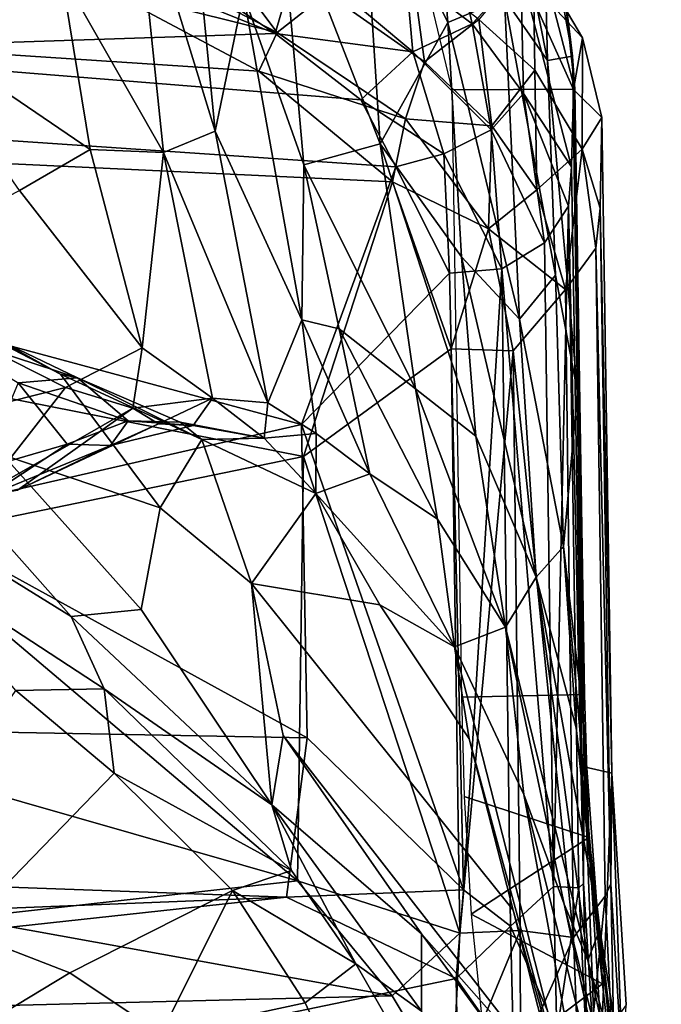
# Model space of a CAD drawing. Header units: millimetres. Extents: x -320 to 320, y -487 to 330.
# Tile 185 of 188: x 197 to 220, y 179 to 215. Entities that reach past the tile are written whole.
import ezdxf

# ---------------------------------------------------------------- set-up
doc = ezdxf.new("R2010")
doc.units = ezdxf.units.MM
doc.layers.add('Layer 01', color=7, linetype='Continuous', true_color=0x000000)

msp = doc.modelspace()

# ---------------------------------------------------------------- linework, layer by layer
at = {"layer": 'Layer 01'}
for points in [[(192.519, 214.923, 710.707), (190.826, 227.949, 769.146), (194.431, 229.818, 773.022), (198.324, 216.734, 711.022)], [(200.979, 220.642, 726.888), (202.612, 224.765, 747.155), (203.956, 210.93, 685.365)], [(203.956, 210.93, 685.365), (202.612, 224.765, 747.155), (204.998, 215.95, 711.188)], [(212.485, 214.908, 744.622), (209.307, 221.296, 755.512), (211.832, 222.984, 778.978)], [(212.485, 214.908, 744.622), (211.832, 222.984, 778.978), (214.552, 215.797, 765.544)], [(216.13, 213.518, 771.457), (214.552, 215.797, 765.544), (214.336, 222.589, 796.44)], [(216.13, 213.518, 771.457), (214.336, 222.589, 796.44), (215.988, 219.535, 797.81)], [(209.307, 221.296, 755.512), (210.005, 210.461, 707.631), (206.292, 220.007, 735.084)], [(212.485, 214.908, 744.622), (210.005, 210.461, 707.631), (209.307, 221.296, 755.512)], [(200.979, 220.642, 726.888), (202.063, 210.154, 680.373), (198.324, 216.734, 711.022)], [(202.063, 210.154, 680.373), (200.979, 220.642, 726.888), (203.956, 210.93, 685.365)], [(204.998, 215.95, 711.188), (206.292, 220.007, 735.084), (207.205, 209.694, 690.025)], [(210.005, 210.461, 707.631), (207.205, 209.694, 690.025), (206.292, 220.007, 735.084)], [(213.37, 214.859, 821.062), (210.948, 216.696, 826.866), (212.323, 219.554, 824.002)], [(212.323, 219.554, 824.002), (215.15, 216.771, 814.761), (213.37, 214.859, 821.062)], [(216.13, 213.518, 771.457), (215.988, 219.535, 797.81), (217.045, 213.681, 791.656)], [(216.676, 216.697, 801.008), (217.045, 213.681, 791.656), (215.988, 219.535, 797.81)], [(206.236, 214.552, 831.901), (202.795, 219.111, 838.574), (201.408, 217.055, 837.535)], [(206.236, 214.552, 831.901), (208.046, 215.986, 832.167), (202.795, 219.111, 838.574)], [(177.852, 218.572, 836.289), (185.848, 214.423, 826.703), (199.977, 216.115, 836), (193.554, 218.766, 840.914)], [(206.162, 214.512, 830.08), (187.014, 213.88, 821.71), (183.332, 216.55, 829.161), (196.812, 218.29, 838.046)], [(196.812, 218.29, 838.046), (200.88, 218.024, 837.321), (206.162, 214.512, 830.08)], [(206.162, 214.512, 830.08), (200.88, 218.024, 837.321), (206.987, 217.373, 832.835)], [(206.162, 214.512, 830.08), (206.987, 217.373, 832.835), (211.204, 213.833, 824.515)], [(206.987, 217.373, 832.835), (210.948, 216.696, 826.866), (211.204, 213.833, 824.515)], [(215.671, 213.163, 816.514), (215.605, 217.422, 817.401), (213.622, 215.018, 823.195)], [(215.605, 217.422, 817.401), (217.41, 214.355, 805.738), (215.15, 216.771, 814.761)], [(215.605, 217.422, 817.401), (215.671, 213.163, 816.514), (217.399, 210.27, 805.617), (217.41, 214.355, 805.738)], [(206.236, 214.552, 831.901), (201.408, 217.055, 837.535), (199.977, 216.115, 836)], [(208.046, 215.986, 832.167), (211.628, 213.468, 825.616), (211.164, 216.916, 828.57)], [(211.164, 216.916, 828.57), (211.628, 213.468, 825.616), (213.622, 215.018, 823.195)], [(192.519, 214.923, 710.707), (198.324, 216.734, 711.022), (199.376, 210.253, 682.351)], [(199.376, 210.253, 682.351), (198.324, 216.734, 711.022), (202.063, 210.154, 680.373)], [(211.204, 213.833, 824.515), (210.948, 216.696, 826.866), (213.37, 214.859, 821.062)], [(215.253, 212.307, 813.452), (213.37, 214.859, 821.062), (215.15, 216.771, 814.761)], [(217.41, 214.355, 805.738), (217.087, 212.459, 797.932), (215.15, 216.771, 814.761)], [(215.15, 216.771, 814.761), (217.087, 212.459, 797.932), (217.007, 209.621, 799.4)], [(217.007, 209.621, 799.4), (215.253, 212.307, 813.452), (215.15, 216.771, 814.761)], [(216.303, 215.676, 806.861), (217.13, 212.469, 794.001), (216.676, 216.697, 801.008)], [(216.676, 216.697, 801.008), (217.13, 212.469, 794.001), (217.045, 213.681, 791.656)], [(185.848, 214.423, 826.703), (205.562, 213.124, 828.92), (199.977, 216.115, 836)], [(206.236, 214.552, 831.901), (199.977, 216.115, 836), (205.562, 213.124, 828.92)], [(203.956, 210.93, 685.365), (204.998, 215.95, 711.188), (207.134, 204.013, 661.976)], [(204.998, 215.95, 711.188), (207.205, 209.694, 690.025), (207.134, 204.013, 661.976)], [(208.046, 215.986, 832.167), (206.236, 214.552, 831.901), (210.926, 211.384, 823.256), (211.628, 213.468, 825.616)], [(215.105, 204.042, 716.153), (212.485, 214.908, 744.622), (214.552, 215.797, 765.544)], [(214.552, 215.797, 765.544), (216.426, 205.655, 740.012), (215.105, 204.042, 716.153)], [(216.13, 213.518, 771.457), (216.426, 205.655, 740.012), (214.552, 215.797, 765.544)], [(216.303, 215.676, 806.861), (211.882, 215.548, 805.92), (212.626, 212.444, 793.862), (217.13, 212.469, 794.001)], [(196.788, 208.757, 679.586), (192.519, 214.923, 710.707), (199.376, 210.253, 682.351)], [(212.988, 206.32, 707.871), (210.005, 210.461, 707.631), (212.485, 214.908, 744.622)], [(214.073, 210.976, 815.28), (211.204, 213.833, 824.515), (213.37, 214.859, 821.062)], [(214.099, 211.122, 818.139), (213.622, 215.018, 823.195), (211.628, 213.468, 825.616)], [(215.105, 204.042, 716.153), (212.988, 206.32, 707.871), (212.485, 214.908, 744.622)], [(214.073, 210.976, 815.28), (213.37, 214.859, 821.062), (215.253, 212.307, 813.452)], [(214.099, 211.122, 818.139), (215.671, 213.163, 816.514), (213.622, 215.018, 823.195)], [(210.455, 209.077, 816.801), (205.562, 213.124, 828.92), (185.848, 214.423, 826.703), (188.224, 210.124, 812.492)], [(206.162, 214.512, 830.08), (209.3, 212.084, 823.246), (187.014, 213.88, 821.71)], [(210.926, 211.384, 823.256), (206.236, 214.552, 831.901), (205.562, 213.124, 828.92)], [(209.3, 212.084, 823.246), (206.162, 214.512, 830.08), (211.204, 213.833, 824.515)], [(217.41, 214.355, 805.738), (218.118, 211.433, 793.878), (217.087, 212.459, 797.932)], [(217.41, 214.355, 805.738), (217.399, 210.27, 805.617), (218.118, 211.433, 793.878)], [(187.014, 213.88, 821.71), (209.3, 212.084, 823.246), (210.575, 209.627, 814.934), (189.19, 211.072, 812.506)], [(212.335, 210.103, 816.022), (209.3, 212.084, 823.246), (211.204, 213.833, 824.515)], [(212.335, 210.103, 816.022), (211.204, 213.833, 824.515), (214.073, 210.976, 815.28)], [(217.235, 201.369, 741.264), (216.13, 213.518, 771.457), (217.045, 213.681, 791.656)], [(217.13, 212.469, 794.001), (217.235, 201.369, 741.264), (217.045, 213.681, 791.656)], [(210.926, 211.384, 823.256), (214.099, 211.122, 818.139), (211.628, 213.468, 825.616)], [(216.13, 213.518, 771.457), (217.235, 201.369, 741.264), (216.426, 205.655, 740.012)], [(210.926, 211.384, 823.256), (205.562, 213.124, 828.92), (210.455, 209.077, 816.801)], [(215.736, 208.783, 809.591), (215.671, 213.163, 816.514), (214.099, 211.122, 818.139)], [(215.736, 208.783, 809.591), (217.399, 210.27, 805.617), (215.671, 213.163, 816.514)], [(217.13, 212.469, 794.001), (212.626, 212.444, 793.862), (212.983, 190.192, 704.65), (217.483, 190.285, 705.081)], [(216.023, 206.844, 799.093), (214.073, 210.976, 815.28), (215.253, 212.307, 813.452)], [(216.023, 206.844, 799.093), (215.253, 212.307, 813.452), (216.899, 208.177, 797.845)], [(216.899, 208.177, 797.845), (215.253, 212.307, 813.452), (217.007, 209.621, 799.4)], [(217.087, 212.459, 797.932), (217.449, 183.363, 695.345), (217.007, 209.621, 799.4)], [(218.485, 187.407, 697.651), (217.48, 187.631, 698.597), (217.087, 212.459, 797.932), (218.118, 211.433, 793.878)], [(217.48, 187.631, 698.597), (217.449, 183.363, 695.345), (217.087, 212.459, 797.932)], [(217.483, 190.285, 705.081), (217.235, 201.369, 741.264), (217.13, 212.469, 794.001)], [(210.575, 209.627, 814.934), (209.3, 212.084, 823.246), (212.335, 210.103, 816.022)], [(210.926, 211.384, 823.256), (210.455, 209.077, 816.801), (213.969, 207.347, 809.283)], [(213.969, 207.347, 809.283), (214.099, 211.122, 818.139), (210.926, 211.384, 823.256)], [(213.969, 207.347, 809.283), (215.736, 208.783, 809.591), (214.099, 211.122, 818.139)], [(217.399, 210.27, 805.617), (218.061, 208.113, 793.688), (218.118, 211.433, 793.878)], [(218.061, 208.113, 793.688), (218.485, 187.407, 697.651), (218.118, 211.433, 793.878)], [(207.123, 200.182, 776.107), (191.72, 204.338, 787.068), (189.19, 211.072, 812.506), (210.575, 209.627, 814.934)], [(202.063, 210.154, 680.373), (203.956, 210.93, 685.365), (205.884, 200.975, 645.137)], [(205.884, 200.975, 645.137), (203.956, 210.93, 685.365), (207.134, 204.013, 661.976)], [(214.461, 205.884, 799.855), (212.335, 210.103, 816.022), (214.073, 210.976, 815.28)], [(214.461, 205.884, 799.855), (214.073, 210.976, 815.28), (216.023, 206.844, 799.093)], [(210.005, 210.461, 707.631), (211.293, 201.489, 673.431), (207.205, 209.694, 690.025)], [(213.512, 199.752, 682.457), (210.005, 210.461, 707.631), (212.988, 206.32, 707.871)], [(213.512, 199.752, 682.457), (211.293, 201.489, 673.431), (210.005, 210.461, 707.631)], [(188.224, 210.124, 812.492), (191.618, 202.09, 782.237), (207.196, 199.008, 775.589), (210.455, 209.077, 816.801)], [(201.288, 202.986, 652.558), (196.788, 208.757, 679.586), (199.376, 210.253, 682.351)], [(201.288, 202.986, 652.558), (199.376, 210.253, 682.351), (202.063, 210.154, 680.373)], [(203.858, 201.144, 643.621), (201.288, 202.986, 652.558), (202.063, 210.154, 680.373)], [(203.858, 201.144, 643.621), (202.063, 210.154, 680.373), (205.884, 200.975, 645.137)], [(210.575, 209.627, 814.934), (212.335, 210.103, 816.022), (212.541, 205.731, 800.278)], [(212.541, 205.731, 800.278), (212.335, 210.103, 816.022), (214.461, 205.884, 799.855)], [(216.787, 205.131, 795.235), (217.399, 210.27, 805.617), (215.736, 208.783, 809.591)], [(216.787, 205.131, 795.235), (217.906, 206.639, 792.713), (217.399, 210.27, 805.617)], [(217.399, 210.27, 805.617), (217.906, 206.639, 792.713), (218.061, 208.113, 793.688)], [(208.506, 203.683, 666.764), (207.134, 204.013, 661.976), (207.205, 209.694, 690.025)], [(211.293, 201.489, 673.431), (208.506, 203.683, 666.764), (207.205, 209.694, 690.025)], [(210.575, 209.627, 814.934), (212.541, 205.731, 800.278), (207.123, 200.182, 776.107)], [(217.449, 183.363, 695.345), (216.899, 208.177, 797.845), (217.007, 209.621, 799.4)], [(212.598, 202.958, 793.312), (210.455, 209.077, 816.801), (207.196, 199.008, 775.589)], [(212.598, 202.958, 793.312), (213.969, 207.347, 809.283), (210.455, 209.077, 816.801)], [(196.788, 208.757, 679.586), (201.288, 202.986, 652.558), (198.482, 201.541, 650.758), (190.552, 205.549, 676.58)], [(213.969, 207.347, 809.283), (216.787, 205.131, 795.235), (215.736, 208.783, 809.591)], [(216.356, 183.243, 705.537), (216.023, 206.844, 799.093), (216.899, 208.177, 797.845)], [(216.356, 183.243, 705.537), (216.899, 208.177, 797.845), (217.281, 183.202, 698.862)], [(216.899, 208.177, 797.845), (217.449, 183.363, 695.345), (217.281, 183.202, 698.862)], [(218.061, 208.113, 793.688), (217.906, 206.639, 792.713), (218.448, 183.342, 695.391)], [(218.448, 183.342, 695.391), (218.485, 187.407, 697.651), (218.061, 208.113, 793.688)], [(212.598, 202.958, 793.312), (214.878, 202.88, 791.784), (213.969, 207.347, 809.283)], [(214.878, 202.88, 791.784), (216.787, 205.131, 795.235), (213.969, 207.347, 809.283)], [(214.461, 205.884, 799.855), (216.023, 206.844, 799.093), (216.356, 183.243, 705.537)], [(216.787, 205.131, 795.235), (217.085, 181.374, 700.951), (218.245, 182.892, 698.619), (217.906, 206.639, 792.713)], [(218.448, 183.342, 695.391), (217.906, 206.639, 792.713), (218.245, 182.892, 698.619)], [(215.714, 194.588, 680.796), (212.988, 206.32, 707.871), (215.105, 204.042, 716.153)], [(215.714, 194.588, 680.796), (213.512, 199.752, 682.457), (212.988, 206.32, 707.871)], [(213.056, 183.131, 710.229), (207.123, 200.182, 776.107), (212.541, 205.731, 800.278)], [(213.056, 183.131, 710.229), (212.541, 205.731, 800.278), (214.461, 205.884, 799.855)], [(214.781, 181.79, 704.052), (213.056, 183.131, 710.229), (214.461, 205.884, 799.855)], [(214.781, 181.79, 704.052), (214.461, 205.884, 799.855), (216.356, 183.243, 705.537)], [(193.306, 200.232, 653.731), (190.552, 205.549, 676.58), (198.482, 201.541, 650.758)], [(215.105, 204.042, 716.153), (216.426, 205.655, 740.012), (216.724, 195.708, 700.168)], [(216.426, 205.655, 740.012), (217.235, 201.369, 741.264), (216.724, 195.708, 700.168)], [(214.878, 202.88, 791.784), (217.085, 181.374, 700.951), (216.787, 205.131, 795.235)], [(192.525, 196.84, 757.362), (191.72, 204.338, 787.068), (207.123, 200.182, 776.107)], [(193.65, 203.614, 623.219), (198.912, 201.895, 625.059), (194.229, 204.136, 621.427)], [(194.229, 204.136, 621.427), (198.296, 202.029, 621.685), (194.276, 204.234, 619.766)], [(194.229, 204.136, 621.427), (198.912, 201.895, 625.059), (198.296, 202.029, 621.685)], [(196.185, 199.074, 602.189), (194.276, 204.234, 619.766), (198.296, 202.029, 621.685), (201.943, 197.12, 612.899)], [(205.884, 200.975, 645.137), (207.134, 204.013, 661.976), (207.655, 199.846, 645.115)], [(209.62, 198.367, 647.453), (207.134, 204.013, 661.976), (208.506, 203.683, 666.764)], [(207.134, 204.013, 661.976), (209.62, 198.367, 647.453), (207.655, 199.846, 645.115)], [(215.105, 204.042, 716.153), (216.724, 195.708, 700.168), (215.714, 194.588, 680.796)], [(193.65, 203.614, 623.219), (196.746, 201.707, 626.02), (198.912, 201.895, 625.059)], [(211.293, 201.489, 673.431), (212.104, 196.712, 656.048), (208.506, 203.683, 666.764)], [(208.506, 203.683, 666.764), (212.104, 196.712, 656.048), (209.62, 198.367, 647.453)], [(200.946, 200.779, 643.794), (198.482, 201.541, 650.758), (201.288, 202.986, 652.558)], [(200.946, 200.779, 643.794), (201.288, 202.986, 652.558), (203.858, 201.144, 643.621)], [(207.196, 199.008, 775.589), (212.917, 181.541, 707.996), (212.598, 202.958, 793.312)], [(212.917, 181.541, 707.996), (214.878, 202.88, 791.784), (212.598, 202.958, 793.312)], [(214.878, 202.88, 791.784), (212.917, 181.541, 707.996), (215.133, 181.64, 707.209)], [(215.133, 181.64, 707.209), (217.085, 181.374, 700.951), (214.878, 202.88, 791.784)], [(191.618, 202.09, 782.237), (192.24, 195.934, 757.765), (207.196, 199.008, 775.589)], [(196.746, 201.707, 626.02), (200.767, 200.312, 630.047), (198.912, 201.895, 625.059)], [(203.472, 199.632, 627.121), (198.296, 202.029, 621.685), (198.912, 201.895, 625.059)], [(198.296, 202.029, 621.685), (203.472, 199.632, 627.121), (201.943, 197.12, 612.899)], [(198.912, 201.895, 625.059), (202.675, 200.27, 629.555), (203.472, 199.632, 627.121)], [(202.675, 200.27, 629.555), (198.912, 201.895, 625.059), (200.767, 200.312, 630.047)], [(193.306, 200.232, 653.731), (198.482, 201.541, 650.758), (195.413, 197.62, 640.447)], [(200.946, 200.779, 643.794), (195.413, 197.62, 640.447), (198.482, 201.541, 650.758)], [(195.425, 198.553, 629.082), (198.54, 199.462, 630.44), (196.746, 201.707, 626.02)], [(198.54, 199.462, 630.44), (200.767, 200.312, 630.047), (196.746, 201.707, 626.02)], [(214.588, 192.751, 658.376), (211.293, 201.489, 673.431), (213.512, 199.752, 682.457)], [(214.588, 192.751, 658.376), (212.104, 196.712, 656.048), (211.293, 201.489, 673.431)], [(216.724, 195.708, 700.168), (217.235, 201.369, 741.264), (217.432, 189.608, 694.662)], [(217.235, 201.369, 741.264), (217.483, 190.285, 705.081), (217.432, 189.608, 694.662)], [(203.858, 201.144, 643.621), (201.878, 200.205, 638.756), (200.946, 200.779, 643.794)], [(203.858, 201.144, 643.621), (203.15, 200.148, 635.653), (201.878, 200.205, 638.756)], [(205.758, 199.685, 636.905), (203.15, 200.148, 635.653), (203.858, 201.144, 643.621)], [(205.884, 200.975, 645.137), (205.758, 199.685, 636.905), (203.858, 201.144, 643.621)], [(191.739, 200.974, 596.91), (198.687, 193.138, 587.527), (191.676, 197.479, 585.611)], [(198.687, 193.138, 587.527), (191.739, 200.974, 596.91), (196.185, 199.074, 602.189), (201.245, 193.4, 596.299)], [(195.413, 197.62, 640.447), (200.946, 200.779, 643.794), (196.72, 197.779, 636.441)], [(201.878, 200.205, 638.756), (196.72, 197.779, 636.441), (200.946, 200.779, 643.794)], [(207.655, 199.846, 645.115), (205.758, 199.685, 636.905), (205.884, 200.975, 645.137)], [(200.767, 200.312, 630.047), (198.54, 199.462, 630.44), (200.128, 199.41, 633.998)], [(200.128, 199.41, 633.998), (203.15, 200.148, 635.653), (200.767, 200.312, 630.047)], [(203.15, 200.148, 635.653), (202.675, 200.27, 629.555), (200.767, 200.312, 630.047)], [(207.332, 188.697, 730.086), (192.525, 196.84, 757.362), (207.123, 200.182, 776.107)], [(201.878, 200.205, 638.756), (200.128, 199.41, 633.998), (196.72, 197.779, 636.441)], [(203.15, 200.148, 635.653), (200.128, 199.41, 633.998), (201.878, 200.205, 638.756)], [(205.758, 199.685, 636.905), (202.675, 200.27, 629.555), (203.15, 200.148, 635.653)], [(203.472, 199.632, 627.121), (202.675, 200.27, 629.555), (205.758, 199.685, 636.905)], [(207.332, 188.697, 730.086), (207.123, 200.182, 776.107), (213.056, 183.131, 710.229)], [(203.472, 199.632, 627.121), (205.295, 194.356, 613.903), (201.943, 197.12, 612.899)], [(207.648, 197.648, 634.186), (203.472, 199.632, 627.121), (205.758, 199.685, 636.905)], [(207.648, 197.648, 634.186), (205.295, 194.356, 613.903), (203.472, 199.632, 627.121)], [(207.648, 197.648, 634.186), (205.758, 199.685, 636.905), (207.655, 199.846, 645.115)], [(207.655, 199.846, 645.115), (209.62, 198.367, 647.453), (207.648, 197.648, 634.186)], [(215.714, 194.588, 680.796), (214.588, 192.751, 658.376), (213.512, 199.752, 682.457)], [(198.54, 199.462, 630.44), (195.425, 198.553, 629.082), (195.676, 197.593, 631.903)], [(198.54, 199.462, 630.44), (195.676, 197.593, 631.903), (200.128, 199.41, 633.998)], [(195.676, 197.593, 631.903), (196.72, 197.779, 636.441), (200.128, 199.41, 633.998)], [(192.24, 195.934, 757.765), (206.977, 183.45, 712.86), (207.196, 199.008, 775.589)], [(196.185, 199.074, 602.189), (201.943, 197.12, 612.899), (201.245, 193.4, 596.299)], [(212.917, 181.541, 707.996), (207.196, 199.008, 775.589), (206.977, 183.45, 712.86)], [(212.73, 192.037, 640.148), (207.648, 197.648, 634.186), (209.62, 198.367, 647.453)], [(212.73, 192.037, 640.148), (209.62, 198.367, 647.453), (212.104, 196.712, 656.048)], [(191.676, 197.479, 585.611), (198.687, 193.138, 587.527), (199.898, 190.491, 585.208), (192.61, 195.251, 583.757)], [(205.295, 194.356, 613.903), (207.648, 197.648, 634.186), (209.987, 193.573, 629.917)], [(209.987, 193.573, 629.917), (207.648, 197.648, 634.186), (212.73, 192.037, 640.148)], [(201.943, 197.12, 612.899), (205.295, 194.356, 613.903), (206.029, 186.241, 586.936), (201.245, 193.4, 596.299)], [(192.121, 188.978, 724.981), (170.624, 194.05, 738.037), (192.525, 196.84, 757.362), (207.332, 188.697, 730.086)], [(212.104, 196.712, 656.048), (214.588, 192.751, 658.376), (212.73, 192.037, 640.148)], [(192.24, 195.934, 757.765), (192.866, 187.494, 723.401), (206.977, 183.45, 712.86)], [(215.714, 194.588, 680.796), (216.724, 195.708, 700.168), (217.181, 189.066, 678.127)], [(216.724, 195.708, 700.168), (218.144, 179.681, 670.217), (217.181, 189.066, 678.127)], [(217.432, 189.608, 694.662), (218.144, 179.681, 670.217), (216.724, 195.708, 700.168)], [(196.656, 190.425, 583.137), (192.61, 195.251, 583.757), (199.898, 190.491, 585.208)], [(217.614, 180.531, 636.52), (214.588, 192.751, 658.376), (215.714, 194.588, 680.796)], [(215.714, 194.588, 680.796), (218.047, 181.687, 655.903), (217.614, 180.531, 636.52)], [(215.714, 194.588, 680.796), (217.181, 189.066, 678.127), (218.047, 181.687, 655.903)], [(206.447, 188.786, 597.955), (206.029, 186.241, 586.936), (205.295, 194.356, 613.903)], [(213.257, 188.654, 629.462), (214.873, 182.38, 613.986), (205.295, 194.356, 613.903), (209.987, 193.573, 629.917)], [(214.873, 182.38, 613.986), (216.554, 175.801, 598.337), (206.447, 188.786, 597.955), (205.295, 194.356, 613.903)], [(213.257, 188.654, 629.462), (209.987, 193.573, 629.917), (212.73, 192.037, 640.148)], [(198.687, 193.138, 587.527), (201.245, 193.4, 596.299), (206.029, 186.241, 586.936)], [(198.687, 193.138, 587.527), (206.029, 186.241, 586.936), (199.898, 190.491, 585.208)], [(214.588, 192.751, 658.376), (215.26, 186.617, 637.516), (212.73, 192.037, 640.148)], [(214.588, 192.751, 658.376), (217.614, 180.531, 636.52), (216.742, 182.602, 634.866)], [(214.588, 192.751, 658.376), (216.742, 182.602, 634.866), (215.26, 186.617, 637.516)], [(218.302, 170.167, 587.039), (212.73, 192.037, 640.148), (215.26, 186.617, 637.516)], [(218.302, 170.167, 587.039), (213.257, 188.654, 629.462), (212.73, 192.037, 640.148)], [(200.263, 187.399, 583.062), (194.654, 181.627, 579.257), (192.273, 184.049, 579.668), (196.656, 190.425, 583.137)], [(200.263, 187.399, 583.062), (196.656, 190.425, 583.137), (199.898, 190.491, 585.208)], [(206.756, 183.833, 583.754), (200.263, 187.399, 583.062), (199.898, 190.491, 585.208)], [(206.029, 186.241, 586.936), (206.756, 183.833, 583.754), (199.898, 190.491, 585.208)], [(212.983, 190.192, 704.65), (213.084, 186.552, 691.762), (217.65, 185.047, 686.693), (217.483, 190.285, 705.081)], [(217.483, 190.285, 705.081), (217.65, 185.047, 686.693), (217.432, 189.608, 694.662)], [(217.432, 189.608, 694.662), (217.65, 185.047, 686.693), (218.144, 179.681, 670.217)], [(207.332, 188.697, 730.086), (206.575, 182.853, 706.14), (174.432, 184.018, 697.305), (192.121, 188.978, 724.981)], [(206.029, 186.241, 586.936), (206.447, 188.786, 597.955), (211.514, 181.512, 591.991)], [(216.554, 175.801, 598.337), (211.514, 181.512, 591.991), (206.447, 188.786, 597.955)], [(218.047, 181.687, 655.903), (217.181, 189.066, 678.127), (218.144, 179.681, 670.217)], [(206.575, 182.853, 706.14), (207.332, 188.697, 730.086), (213.056, 183.131, 710.229)], [(218.302, 170.167, 587.039), (214.873, 182.38, 613.986), (213.257, 188.654, 629.462)], [(192.866, 187.494, 723.401), (194.704, 182.091, 702.095), (206.977, 183.45, 712.86)], [(194.654, 181.627, 579.257), (200.263, 187.399, 583.062), (204.598, 183.103, 581.818), (198.641, 180.083, 579.037)], [(204.598, 183.103, 581.818), (200.263, 187.399, 583.062), (206.756, 183.833, 583.754)], [(217.48, 187.631, 698.597), (217.928, 175.846, 671.667), (217.449, 183.363, 695.345)], [(218.485, 187.407, 697.651), (218.112, 177.627, 666.678), (217.48, 187.631, 698.597)], [(217.48, 187.631, 698.597), (218.112, 177.627, 666.678), (217.928, 175.846, 671.667)], [(218.485, 187.407, 697.651), (219.017, 178.908, 670.837), (218.112, 177.627, 666.678)], [(218.448, 183.342, 695.391), (218.896, 176.274, 673.054), (218.485, 187.407, 697.651)], [(218.485, 187.407, 697.651), (218.896, 176.274, 673.054), (219.017, 178.908, 670.837)], [(219.758, 168.629, 595.675), (215.26, 186.617, 637.516), (216.742, 182.602, 634.866)], [(218.302, 170.167, 587.039), (215.26, 186.617, 637.516), (219.758, 168.629, 595.675)], [(209.109, 180.408, 581.079), (206.756, 183.833, 583.754), (206.029, 186.241, 586.936)], [(209.109, 180.408, 581.079), (206.029, 186.241, 586.936), (211.523, 178.674, 581.651)], [(211.514, 181.512, 591.991), (211.523, 178.674, 581.651), (206.029, 186.241, 586.936)], [(213.337, 182.232, 677.706), (217.65, 185.047, 686.693), (213.084, 186.552, 691.762)], [(218.144, 179.681, 670.217), (217.65, 185.047, 686.693), (213.337, 182.232, 677.706)], [(170.507, 181.431, 685.731), (174.432, 184.018, 697.305), (206.575, 182.853, 706.14)], [(204.598, 183.103, 581.818), (206.756, 183.833, 583.754), (209.109, 180.408, 581.079)], [(206.977, 183.45, 712.86), (194.704, 182.091, 702.095), (210.446, 179.245, 698.364)], [(210.446, 179.245, 698.364), (212.917, 181.541, 707.996), (206.977, 183.45, 712.86)], [(217.281, 183.202, 698.862), (217.449, 183.363, 695.345), (217.596, 176.656, 677.879)], [(217.449, 183.363, 695.345), (217.928, 175.846, 671.667), (217.596, 176.656, 677.879)], [(218.245, 182.892, 698.619), (218.598, 175.68, 675.841), (218.448, 183.342, 695.391)], [(218.448, 183.342, 695.391), (218.598, 175.68, 675.841), (218.896, 176.274, 673.054)], [(201.984, 177.849, 577.598), (198.641, 180.083, 579.037), (204.598, 183.103, 581.818)], [(207.254, 178.987, 579), (201.984, 177.849, 577.598), (204.598, 183.103, 581.818)], [(207.254, 178.987, 579), (204.598, 183.103, 581.818), (209.109, 180.408, 581.079)], [(213.056, 183.131, 710.229), (212.787, 179.879, 697.933), (206.575, 182.853, 706.14)], [(214.781, 181.79, 704.052), (212.787, 179.879, 697.933), (213.056, 183.131, 710.229)], [(214.781, 181.79, 704.052), (216.356, 183.243, 705.537), (216.469, 177.905, 686.939)], [(216.469, 177.905, 686.939), (216.356, 183.243, 705.537), (217.281, 183.202, 698.862)], [(216.469, 177.905, 686.939), (217.281, 183.202, 698.862), (217.596, 176.656, 677.879)], [(170.507, 181.431, 685.731), (206.575, 182.853, 706.14), (171.758, 179.072, 677.379)], [(171.758, 179.072, 677.379), (206.575, 182.853, 706.14), (212.787, 179.879, 697.933), (189.843, 175.122, 671.352)], [(216.742, 182.602, 634.866), (217.614, 180.531, 636.52), (220.3, 168.219, 605.986)], [(219.758, 168.629, 595.675), (216.742, 182.602, 634.866), (220.3, 168.219, 605.986)], [(217.36, 174.071, 677.355), (218.245, 182.892, 698.619), (217.085, 181.374, 700.951)], [(217.36, 174.071, 677.355), (218.598, 175.68, 675.841), (218.245, 182.892, 698.619)], [(218.302, 170.167, 587.039), (216.554, 175.801, 598.337), (214.873, 182.38, 613.986)], [(194.704, 182.091, 702.095), (171.453, 178.268, 678.16), (210.446, 179.245, 698.364)], [(213.923, 176.506, 660.869), (218.144, 179.681, 670.217), (213.337, 182.232, 677.706)], [(194.654, 181.627, 579.257), (198.641, 180.083, 579.037), (191.296, 175.646, 575.897)], [(210.446, 179.245, 698.364), (212.622, 175.591, 686.837), (212.917, 181.541, 707.996)], [(215.133, 181.64, 707.209), (212.622, 175.591, 686.837), (215.147, 177.04, 690.931)], [(212.622, 175.591, 686.837), (215.133, 181.64, 707.209), (212.917, 181.541, 707.996)], [(214.9, 176.867, 687.163), (212.787, 179.879, 697.933), (214.781, 181.79, 704.052)], [(214.9, 176.867, 687.163), (214.781, 181.79, 704.052), (216.469, 177.905, 686.939)], [(215.147, 177.04, 690.931), (217.085, 181.374, 700.951), (215.133, 181.64, 707.209)], [(218.585, 177.017, 636.191), (217.614, 180.531, 636.52), (218.047, 181.687, 655.903)], [(218.585, 177.017, 636.191), (218.047, 181.687, 655.903), (219.28, 173.913, 639.091)], [(218.807, 173.82, 653.591), (219.28, 173.913, 639.091), (218.047, 181.687, 655.903)], [(218.807, 173.82, 653.591), (218.047, 181.687, 655.903), (218.144, 179.681, 670.217)], [(216.407, 171.075, 577.743), (211.523, 178.674, 581.651), (211.514, 181.512, 591.991), (215.018, 176.707, 591.922)], [(211.514, 181.512, 591.991), (216.554, 175.801, 598.337), (215.018, 176.707, 591.922)], [(215.147, 177.04, 690.931), (217.36, 174.071, 677.355), (217.085, 181.374, 700.951)], [(220.3, 168.219, 605.986), (217.614, 180.531, 636.52), (218.585, 177.017, 636.191)], [(191.296, 175.646, 575.897), (198.641, 180.083, 579.037), (201.984, 177.849, 577.598)], [(209.109, 180.408, 581.079), (211.164, 176.826, 577.626), (208.657, 175.959, 575.824), (207.254, 178.987, 579)], [(211.164, 176.826, 577.626), (209.109, 180.408, 581.079), (211.523, 178.674, 581.651)], [(212.863, 175.776, 684.153), (189.843, 175.122, 671.352), (212.787, 179.879, 697.933)], [(212.863, 175.776, 684.153), (212.787, 179.879, 697.933), (214.9, 176.867, 687.163)], [(218.807, 173.82, 653.591), (218.144, 179.681, 670.217), (213.923, 176.506, 660.869)], [(210.446, 179.245, 698.364), (171.453, 178.268, 678.16), (171.701, 175.973, 669.881), (212.622, 175.591, 686.837)], [(207.254, 178.987, 579), (208.657, 175.959, 575.824), (202.162, 175.012, 574.652), (201.984, 177.849, 577.598)]]:
    msp.add_3dface(points, dxfattribs=at)

doc.saveas('drawing.dxf')
